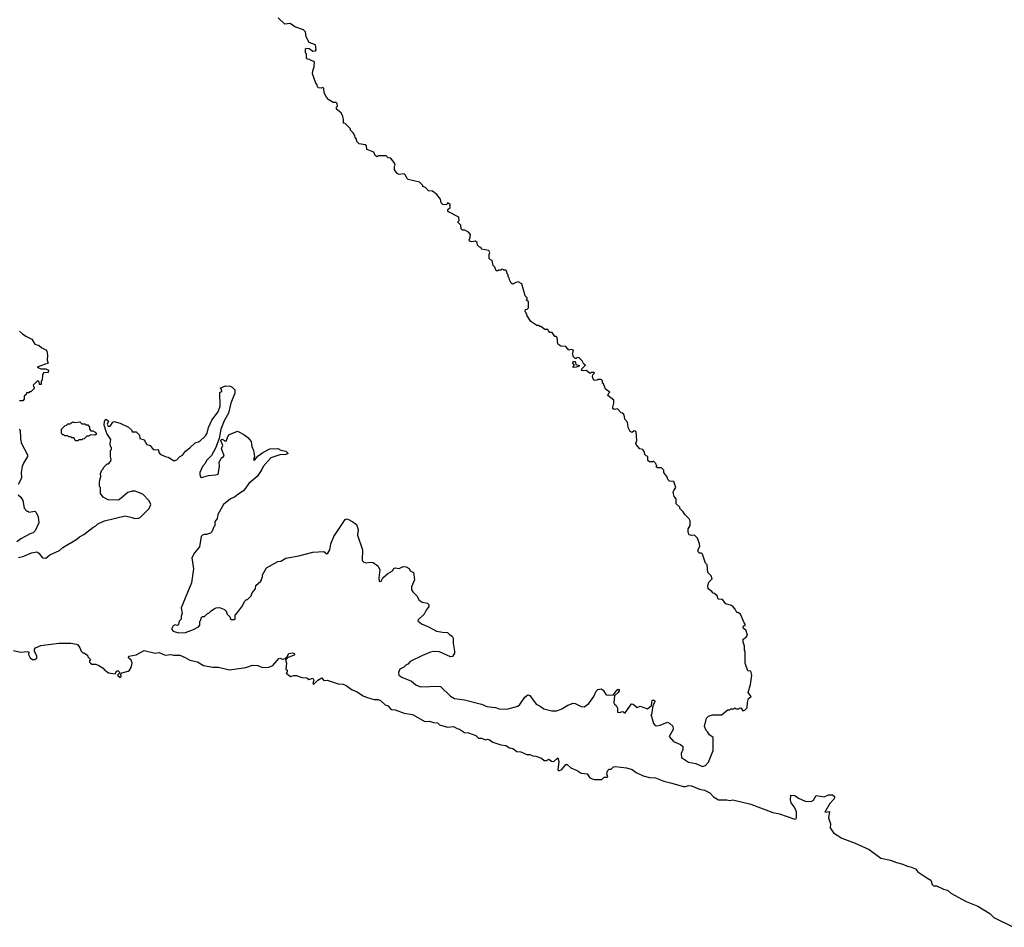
# Model space of a CAD drawing. Extents: x 2494159 to 2685562, y 773219 to 915170.
# Tile 41 of 201: x 2542205 to 2552009, y 859275 to 868315. Entities that reach past the tile are written whole.
import ezdxf

# ---------------------------------------------------------------- set-up
doc = ezdxf.new("R2010")
doc.units = 0

msp = doc.modelspace()

# ---------------------------------------------------------------- linework, layer by layer
at = {"layer": '0CON10XD'}
for points in [[(2547720, 865025), (2547695, 865030), (2547673, 865023), (2547645, 865060), (2547595, 865063.3), (2547572.5, 865075), (2547563.3, 865085), (2547558.3, 865148.3), (2547548.3, 865158.3), (2547535, 865160), (2547508.3, 865198.3), (2547485, 865200), (2547470, 865215), (2547465, 865230), (2547435, 865230), (2547395, 865260), (2547385, 865260), (2547375, 865270), (2547355, 865270), (2547295, 865310), (2547257.5, 865365), (2547250, 865395), (2547240, 865405), (2547241.7, 865428.3), (2547258.3, 865431.7), (2547270, 865445), (2547270, 865505), (2547250, 865525), (2547258.3, 865531.7), (2547260, 865545), (2547240, 865565), (2547206.7, 865685), (2547167.5, 865702.5), (2547145, 865697.5), (2547115, 865680), (2547100.7, 865690.7), (2547082.5, 865725), (2547080, 865745), (2547070, 865755), (2547070, 865775), (2547060, 865785), (2547057, 865807), (2547045, 865820), (2547025, 865820), (2547018.3, 865828.3), (2547005, 865830), (2546995, 865820), (2546975, 865820), (2546965, 865812.5), (2546950, 865815), (2546935, 865850), (2546918.3, 865868.3), (2546910, 865915), (2546891.7, 865921.7), (2546880, 865935), (2546880, 865975), (2546887.5, 865995), (2546876.4, 866016.4), (2546805, 866030), (2546800, 866045), (2546785, 866050), (2546765, 866070), (2546760, 866095), (2546745, 866107.5), (2546705, 866102.5), (2546685, 866110), (2546680, 866125), (2546687, 866133), (2546692.5, 866175), (2546675, 866197.5), (2546637, 866217), (2546615, 866220), (2546601.7, 866231.7), (2546597, 866267), (2546570, 866295), (2546570, 866305), (2546580, 866315), (2546578.3, 866348.3), (2546470, 866405), (2546470, 866425), (2546490, 866445), (2546490, 866475), (2546465, 866490), (2546455, 866470), (2546420, 866475), (2546401.7, 866491.7), (2546397, 866527), (2546360, 866575), (2546317, 866607), (2546275, 866610), (2546245, 866642.5), (2546220, 866655), (2546220, 866665), (2546187, 866697), (2546073, 866723), (2546060, 866735), (2546047, 866767), (2546035, 866780), (2545985, 866772.5), (2545965, 866782.5), (2545938.3, 866818.3), (2545937, 866853), (2545942.5, 866865), (2545937.5, 866885), (2545900, 866935), (2545875, 866940), (2545855, 866960), (2545775, 866960), (2545765, 866950), (2545743.6, 866963.6), (2545730, 866995), (2545661.7, 867021.7), (2545657, 867057), (2545645, 867070), (2545585, 867080), (2545561.7, 867101.7), (2545560, 867125), (2545545, 867140), (2545541.7, 867161.7), (2545527, 867187), (2545500, 867215), (2545498.3, 867228.3), (2545445, 867280), (2545430, 867285), (2545430, 867325), (2545420, 867365), (2545410, 867375), (2545410, 867385), (2545360, 867425), (2545360, 867445), (2545370, 867455), (2545365, 867480), (2545355, 867490), (2545325, 867490), (2545285, 867517.5), (2545261.7, 867541.7), (2545237.5, 867585), (2545235, 867630), (2545225, 867640), (2545207.5, 867632.5), (2545180, 867635), (2545170, 867645), (2545167, 867667), (2545153, 867683), (2545120, 867775), (2545123, 867807), (2545137.5, 867845), (2545140, 867895), (2545101.7, 867911.7), (2545095, 867920), (2545071.7, 867921.7), (2545060, 867935), (2545060, 867975), (2545050, 867985), (2545050, 868025), (2545055, 868030), (2545087, 868027), (2545123, 868003), (2545150, 868005), (2545157.5, 868015), (2545150, 868065), (2545087, 868087), (2545057.5, 868145), (2545050, 868195), (2545030, 868215), (2544945, 868242.5), (2544897, 868277), (2544845, 868270), (2544780, 868335)], [(2542203.6, 865213.6), (2542232.5, 865185), (2542267.5, 865162.5), (2542325, 865132.5), (2542355, 865082.5), (2542400.7, 865070.7), (2542425.9, 865045.9), (2542465, 865028), (2542476, 865015), (2542483.3, 864975), (2542477.5, 864925), (2542487.5, 864895), (2542380, 864855), (2542415, 864836.7), (2542465, 864838.8), (2542492.5, 864825), (2542488.3, 864801.7), (2542441.7, 864798.3), (2542432.5, 864775), (2542430, 864725), (2542420, 864715), (2542418.3, 864681.7), (2542401.7, 864681.7), (2542398.3, 864708.3), (2542381.7, 864718.3), (2542340, 864675), (2542341.7, 864661.7), (2542350, 864655), (2542348.3, 864641.7), (2542315, 864610), (2542301.7, 864608.3), (2542295, 864600), (2542271.7, 864598.3), (2542268.3, 864581.7), (2542250, 864565), (2542250, 864535), (2542235, 864520), (2542205, 864520)], [(2544223.1, 864013.1), (2544216.4, 864043.6), (2544228.8, 864075), (2544208.8, 864125), (2544210, 864135), (2544225, 864136), (2544255, 864117.5), (2544265, 864122.5), (2544278, 864165), (2544293.8, 864185), (2544375, 864217.5), (2544438.8, 864185), (2544476.7, 864155), (2544510, 864115), (2544515.6, 864065), (2544531.9, 864025), (2544543.8, 863965), (2544533.8, 863935), (2544538.3, 863928.3), (2544545, 863927.5), (2544580.3, 863969.7), (2544625, 864005.8), (2544695, 864039.2), (2544775, 864042.5), (2544805, 864028), (2544855, 864018), (2544877.5, 863995), (2544854.2, 863984.2), (2544795, 863980), (2544705, 863952.5), (2544630, 863865), (2544618, 863835), (2544570.8, 863765), (2544488, 863695), (2544435, 863624), (2544378.8, 863585), (2544345, 863560), (2544305.9, 863544.1), (2544235, 863487.5), (2544177.5, 863385), (2544171.7, 863348.3), (2544150, 863315), (2544150, 863275), (2544140, 863265), (2544120, 863215), (2544105, 863200), (2544065, 863187.5), (2544043, 863187), (2544025, 863180), (2544013, 863167), (2543996.7, 863065), (2543946.7, 863005), (2543920, 862955), (2543936.2, 862845), (2543917.5, 862705), (2543813, 862457), (2543822.5, 862405), (2543812.5, 862375), (2543812.5, 862345), (2543792.5, 862325), (2543785, 862290), (2543775, 862282.5), (2543755, 862286.2), (2543735, 862278.8), (2543717.5, 862245), (2543732.5, 862225), (2543785, 862208.6), (2543855, 862211.2), (2543935, 862240), (2543985, 862267.5), (2544000, 862285), (2544000, 862325), (2544010, 862335), (2544013, 862357), (2544025, 862370), (2544045, 862370), (2544075, 862400), (2544090, 862405), (2544115, 862430), (2544143, 862447), (2544163, 862457), (2544195, 862460), (2544245, 862440), (2544260, 862425), (2544270, 862395), (2544300, 862365), (2544301.7, 862351.7), (2544315, 862340), (2544345, 862340), (2544350, 862345), (2544350, 862385), (2544375, 862410), (2544423, 862477), (2544445, 862520), (2544465, 862540), (2544475, 862540), (2544510, 862575), (2544520, 862605), (2544552.5, 862645), (2544555, 862680), (2544607, 862723), (2544622.5, 862765), (2544622.5, 862785), (2544663.6, 862856.4), (2544775, 862917.5), (2544805, 862922.5), (2544857, 862953), (2544986.1, 862973.9), (2545125, 863010), (2545235, 863016.7), (2545265, 862993.3), (2545275, 863000), (2545294.2, 863035), (2545302.9, 863095), (2545333.8, 863166.2), (2545445, 863337.5), (2545465, 863343.3), (2545522.5, 863315), (2545558, 863288), (2545576, 863236), (2545570.5, 863179.5), (2545617.5, 863035), (2545615, 862930), (2545631.7, 862911.7), (2545653.9, 862903.9), (2545698.8, 862911.2), (2545725, 862907.1), (2545773.4, 862873.4), (2545791.2, 862835), (2545782.5, 862755), (2545785, 862720), (2545805, 862722.5), (2545820, 862755), (2545870.8, 862799.2), (2545916.2, 862825), (2545932.3, 862847.7), (2545945, 862853.8), (2545985, 862850), (2546025, 862868.8), (2546055, 862866.7), (2546085, 862847.5), (2546094, 862824), (2546125, 862807.5), (2546138, 862735), (2546107.5, 862665), (2546106.2, 862635), (2546118.8, 862615), (2546160.8, 862575), (2546184.4, 862534.4), (2546214.5, 862514.5), (2546265, 862503.3), (2546277.5, 862495), (2546280, 862485), (2546278.3, 862471.7), (2546251.2, 862435), (2546233.3, 862395), (2546170, 862335), (2546172.5, 862325), (2546205, 862297.5), (2546275, 862268.8), (2546354.1, 862224.1), (2546416.7, 862213.3), (2546465, 862210), (2546485, 862190), (2546512.5, 862175), (2546522.5, 862155), (2546520, 862105), (2546536.2, 862025), (2546533.3, 862005), (2546516.4, 861973.6), (2546495, 861967.5), (2546385, 862020), (2546326.4, 862023.6), (2546295, 862016.2), (2546215, 861983.3), (2546095, 861922.5), (2546070, 861895), (2546050, 861885), (2546030, 861865), (2545990, 861845), (2545978.3, 861811.7), (2545980, 861785), (2546010, 861765), (2546107.7, 861727.7), (2546151.2, 861691.2), (2546195, 861668.8), (2546375, 861678), (2546395, 861673.8), (2546495, 861576.2), (2546535, 861554), (2546635, 861541.2), (2546805, 861496.2), (2546855.8, 861475.8), (2546943.1, 861463.1), (2546979.5, 861449.5), (2547055, 861449.2), (2547165, 861476.2), (2547186.7, 861493.3), (2547235, 861568.9), (2547265, 861589.4), (2547286, 861585), (2547346.9, 861496.9), (2547388.7, 861478.7), (2547425, 861450), (2547505, 861430.5), (2547555, 861431.9), (2547605, 861450.6), (2547663.2, 861486.8), (2547715, 861506), (2547735, 861504), (2547797.5, 861475), (2547825, 861470), (2547872.5, 861505), (2547920.8, 861575), (2547943.8, 861626.2), (2547962.5, 861645), (2547995, 861651.2), (2548015, 861636.7), (2548045, 861590), (2548065, 861587.5), (2548118.3, 861591.7), (2548151.7, 861638.3), (2548165, 861646.2), (2548173.3, 861643.3), (2548175, 861630), (2548165.8, 861614.2), (2548128.3, 861581.7), (2548120.7, 861510.7), (2548127, 861497), (2548143.6, 861483.6), (2548156.4, 861456.4), (2548157, 861417), (2548175, 861413.8), (2548210, 861425), (2548225, 861410), (2548235, 861410), (2548297.5, 861502.5), (2548315, 861498.5), (2548355, 861465.8), (2548385, 861479.2), (2548455, 861452.5), (2548496.7, 861483.3), (2548503.8, 861536.2), (2548525, 861536.2), (2548528.8, 861525), (2548510.7, 861479.3), (2548497.5, 861395), (2548490, 861385), (2548497, 861377), (2548516.2, 861305), (2548534.2, 861284.2), (2548545, 861281.2), (2548581.7, 861288.3), (2548655, 861317.5), (2548680, 861305), (2548708.3, 861278.3), (2548712.5, 861245), (2548671.2, 861175), (2548715, 861125.6), (2548785, 861096.7), (2548809.6, 861075), (2548808.4, 861045), (2548790.8, 861005), (2548795.3, 860965.3), (2548865, 860920), (2548937, 860907), (2549005, 860877.5), (2549035, 860887.5), (2549065, 860920), (2549110, 861035), (2549110, 861165), (2549073.6, 861193.6), (2549053, 861223), (2549040, 861235), (2549022.5, 861275), (2549043, 861357), (2549063, 861377), (2549105, 861392.5), (2549195, 861390), (2549255, 861440), (2549275, 861440), (2549285, 861450), (2549315, 861450), (2549325, 861460), (2549335, 861450), (2549365, 861450), (2549371.7, 861458.3), (2549385, 861460), (2549405, 861430), (2549425, 861437.5), (2549448.3, 861461.7), (2549451.2, 861515), (2549462.5, 861555), (2549487.5, 861572.5), (2549457.5, 861615), (2549483.3, 861695), (2549493.8, 861785), (2549486.7, 861826.7), (2549455, 861830), (2549430, 861905), (2549430, 862015), (2549422.5, 862035), (2549422.5, 862075), (2549410, 862115), (2549410, 862145), (2549440, 862165), (2549452.5, 862185), (2549437, 862237), (2549425, 862240), (2549410, 862255), (2549411.7, 862278.3), (2549428.3, 862281.7), (2549430, 862295), (2549418.3, 862308.3), (2549383, 862393), (2549355, 862410), (2549345, 862410), (2549330, 862445), (2549308.3, 862468.3), (2549291.7, 862481.7), (2549235, 862497.5), (2549205, 862540), (2549160, 862545), (2549150, 862575), (2549125, 862600), (2549111.7, 862601.7), (2549098.3, 862618.3), (2549060, 862645), (2549057.5, 862675), (2549068.3, 862711.7), (2549100, 862745), (2549090, 862775), (2549058.3, 862808.3), (2549050, 862885), (2549033, 862903), (2549005, 862990), (2548995, 863000), (2548975, 863000), (2548962.5, 863015), (2548962.5, 863035), (2548977.5, 863075), (2548973.3, 863093.3), (2548955, 863150), (2548925, 863180), (2548895, 863177.5), (2548872.5, 863185), (2548860.7, 863210.7), (2548860, 863245), (2548881.7, 863278.3), (2548882.5, 863325), (2548872.5, 863345), (2548827.5, 863385), (2548813, 863413), (2548780, 863445), (2548778.3, 863458.3), (2548743, 863493), (2548741.7, 863541.7), (2548722.5, 863565), (2548712.5, 863605), (2548717.5, 863625), (2548737.5, 863655), (2548717.5, 863715), (2548675, 863720), (2548661.7, 863731.7), (2548650, 863765), (2548620, 863805), (2548618.3, 863828.3), (2548595, 863850), (2548555, 863850), (2548543, 863863), (2548550, 863875), (2548541.7, 863881.7), (2548540, 863895), (2548520, 863915), (2548513, 863917), (2548505, 863910), (2548475, 863912.5), (2548460, 863925), (2548460, 863965), (2548441.7, 863971.7), (2548430, 863985), (2548427, 864007), (2548410, 864035), (2548381.7, 864041.7), (2548343, 864083), (2548340, 864095), (2548350, 864125), (2548345, 864210), (2548338.3, 864218.3), (2548325, 864220), (2548305, 864202.5), (2548283.6, 864213.6), (2548263, 864253), (2548257.5, 864305), (2548230, 864335), (2548225, 864380), (2548210, 864395), (2548195, 864400), (2548158.3, 864438.3), (2548125, 864432.5), (2548113, 864443), (2548110, 864455), (2548120, 864495), (2548120, 864525), (2548061.7, 864571.7), (2548071.7, 864598.3), (2548080, 864605), (2548040, 864635), (2548018.3, 864688.3), (2548010, 864695), (2548008.3, 864718.3), (2547995, 864730), (2547965, 864730), (2547957, 864723), (2547925, 864720), (2547913, 864743), (2547910, 864765), (2547911.7, 864778.3), (2547930, 864795), (2547925, 864800), (2547895, 864800), (2547885, 864792.5), (2547845, 864820), (2547815, 864816.2), (2547800.8, 864820.8), (2547801.2, 864838.8), (2547840, 864875), (2547823.8, 864883.8), (2547806.1, 864916.1), (2547776.1, 864946.1), (2547755, 864950), (2547745, 864940), (2547735, 864940), (2547715, 864960), (2547712.5, 864995), (2547720, 865025)], [(2547715, 864850), (2547712.5, 864855), (2547730, 864875), (2547712.5, 864895), (2547715, 864910), (2547735, 864910), (2547741.7, 864881.7), (2547775, 864870), (2547776.1, 864863.9), (2547745, 864853.3), (2547715, 864850)], [(2542195, 862957.5), (2542245, 862972.5), (2542323.6, 863006.4), (2542375, 863013.3), (2542395, 863002.5), (2542434, 862954), (2542465, 862953.3), (2542505, 862983.3), (2542600.7, 863029.3), (2542635, 863057.5), (2542775, 863142.5), (2542800, 863165), (2542845, 863187.5), (2542935, 863257.5), (2542965, 863272.5), (2542985, 863292.5), (2543050, 863325), (2543255, 863372.5), (2543325, 863357.5), (2543347, 863347), (2543389.3, 863350.7), (2543409.3, 863360.7), (2543495, 863447.5), (2543512.5, 863485), (2543495, 863522.5), (2543430.7, 863590.7), (2543355, 863617.5), (2543325, 863620), (2543283, 863607), (2543200, 863535), (2543185, 863530), (2543085, 863532.5), (2543035, 863560), (2543010, 863595), (2543010, 863655), (2543000, 863665), (2543000, 863715), (2543012.5, 863765), (2543010, 863795), (2543021.7, 863828.3), (2543035, 863840), (2543041.7, 863858.3), (2543075, 863890), (2543088.3, 863891.7), (2543110, 863915), (2543117.5, 863935), (2543110, 863965), (2543110, 864025), (2543120, 864035), (2543120, 864055), (2543110, 864065), (2543107.5, 864095), (2543113, 864133), (2543072.3, 864192.3), (2543047.5, 864275), (2543048.3, 864311.7), (2543055, 864330), (2543065, 864337.5), (2543090, 864315), (2543077.5, 864285), (2543085, 864267.5), (2543095, 864263.3), (2543105, 864267.5), (2543133.6, 864306.4), (2543147.5, 864312.5), (2543206, 864296), (2543290, 864255), (2543318.3, 864228.3), (2543325, 864210), (2543365, 864210), (2543398.3, 864178.3), (2543400, 864145), (2543445, 864130), (2543472.5, 864085), (2543505, 864072.5), (2543533.9, 864033.9), (2543555, 864030), (2543580, 864035), (2543587, 864027), (2543590, 864005), (2543605, 863987.5), (2543655, 863963.3), (2543685, 863956.2), (2543745, 863921.2), (2543768.8, 863931.2), (2543795, 863960), (2543825, 863976.7), (2543855, 864016.2), (2543900.3, 864049.7), (2543950.9, 864099.1), (2543995, 864114.3), (2544055, 864168.8), (2544073, 864197), (2544085.9, 864254.1), (2544118, 864325), (2544182.4, 864407.6), (2544200, 864465), (2544198.3, 864601.7), (2544216.7, 864615), (2544215, 864630), (2544200, 864645), (2544255, 864667.5), (2544300, 864665), (2544320, 864655), (2544347, 864627), (2544346.2, 864595), (2544307.1, 864495), (2544285.5, 864394.5), (2544240.6, 864319.4), (2544209.2, 864235), (2544190, 864145), (2544155, 864047.5), (2544113.8, 863975), (2544064.5, 863925.5), (2544052, 863895), (2544024.4, 863865.6), (2544000, 863805), (2543998, 863785), (2544005, 863762.5), (2544015, 863756.7), (2544085, 863776), (2544155, 863781.2), (2544180, 863790), (2544195.4, 863865), (2544191.5, 863905), (2544213, 863947), (2544235, 863963.8), (2544240, 863975), (2544223.1, 864013.1)], [(2542200, 864235), (2542210, 864225), (2542212.5, 864145), (2542220.7, 864100.7), (2542281.7, 863981.7), (2542282.5, 863965), (2542241.7, 863898.3), (2542230, 863865), (2542220, 863805), (2542222.5, 863755), (2542217.5, 863735), (2542190, 863685)], [(2542785, 864120), (2542761.7, 864121.7), (2542745, 864150), (2542725, 864150), (2542715, 864160), (2542695, 864160), (2542685, 864170), (2542655, 864170), (2542645, 864180), (2542635, 864180), (2542620, 864195), (2542620, 864235), (2542655, 864270), (2542670, 864275), (2542685, 864290), (2542705, 864290), (2542735, 864310), (2542755, 864302.5), (2542805, 864310), (2542825, 864290), (2542855, 864290), (2542865, 864280), (2542885, 864280), (2542900, 864255), (2542900, 864235), (2542915, 864220), (2542935, 864220), (2542956.4, 864206.4), (2542967.5, 864195), (2542967, 864183), (2542955, 864177.5), (2542915, 864180), (2542891.7, 864168.3), (2542873, 864167), (2542848.3, 864141.7), (2542831.7, 864138.3), (2542825, 864130), (2542795, 864130), (2542785, 864120)], [(2542191.7, 863581.7), (2542218.3, 863558.3), (2542237, 863527), (2542248.3, 863448.3), (2542275, 863420), (2542285, 863420), (2542295, 863410), (2542355, 863420), (2542370, 863405), (2542390, 863365), (2542397.5, 863305), (2542360, 863225), (2542340, 863205), (2542315, 863197.5), (2542217.5, 863145), (2542177.5, 863115)], [(2542143.6, 862033.6), (2542215, 862016.7), (2542285, 862022.5), (2542297.5, 862015), (2542293.6, 861993.6), (2542309.7, 861959.7), (2542333.4, 861943.4), (2542355, 861940.8), (2542375.6, 861954.4), (2542377.5, 861975), (2542353.3, 862025), (2542352.5, 862045), (2542361.7, 862058.3), (2542415, 862083.3), (2542595, 862105.6), (2542715, 862104), (2542770, 862095), (2542785, 862087.5), (2542805, 862060), (2542817.5, 862025), (2542835, 862007.5), (2542845, 862007.5), (2542880, 861985), (2542885, 861970), (2542907, 861947), (2542910, 861935), (2542901.7, 861928.3), (2542900, 861915), (2542910, 861905), (2542925, 861897.5), (2542965, 861897.5), (2542993.6, 861883.6), (2543035, 861857.5), (2543045, 861842.5), (2543088.3, 861808.3), (2543155, 861800), (2543171.7, 861828.3), (2543185, 861830), (2543200, 861815), (2543200, 861805), (2543180, 861785), (2543205, 861762.5), (2543217, 861773), (2543217, 861787), (2543210, 861795), (2543221.7, 861808.3), (2543285, 861826.7), (2543297.5, 861835), (2543315.9, 861864.1), (2543326.1, 861906.1), (2543316.1, 861936.1), (2543288.3, 861958.3), (2543293, 861977), (2543365, 861990), (2543445, 862033.3), (2543555, 862006.7), (2543595, 862011.2), (2543655, 861986.2), (2543715, 861992.5), (2543736.4, 861986.4), (2543800, 861985), (2543853.3, 861963.3), (2543900, 861935), (2543975, 861918.8), (2544035, 861883.8), (2544127, 861867), (2544185, 861867.5), (2544295, 861840), (2544456.4, 861863.6), (2544525, 861886.2), (2544575, 861883.3), (2544621.7, 861861.7), (2544685, 861866), (2544725, 861884), (2544785, 861953.3), (2544796.4, 861956.4), (2544825, 861946.7), (2544847.5, 861952.5), (2544867.5, 861972.5), (2544885, 862002.5), (2544925, 862010), (2544937.5, 862005), (2544942.5, 861995), (2544937.5, 861985), (2544870, 861960), (2544853, 861937), (2544863.3, 861905), (2544857, 861847), (2544870, 861835), (2544870, 861815), (2544860, 861805), (2544903, 861773), (2544935, 861783.3), (2544963, 861783), (2545013.6, 861763.6), (2545065, 861760), (2545085, 861742.5), (2545125, 861756.7), (2545133.3, 861735), (2545123.8, 861705), (2545135, 861696.7), (2545172.8, 861737.2), (2545215, 861758.9), (2545235, 861734.2), (2545266.6, 861736.6), (2545375, 861700.8), (2545425.8, 861695.8), (2545455, 861683.8), (2545515, 861640), (2545557.5, 861625), (2545625, 861581.2), (2545665, 861563.8), (2545735, 861544), (2545775, 861543.8), (2545797.5, 861535), (2545845, 861490), (2545875, 861480), (2545894, 861454), (2545910, 861445), (2545945, 861442.5), (2546035, 861408.8), (2546115, 861394), (2546240, 861325), (2546285, 861326.7), (2546325, 861313.3), (2546365, 861312.5), (2546385, 861293.3), (2546465, 861268.8), (2546525, 861273.8), (2546560, 861255), (2546585, 861250), (2546635, 861216.7), (2546675, 861212.5), (2546747, 861187), (2546775, 861158.8), (2546805, 861157.5), (2546845, 861143.8), (2546865, 861150), (2546881.7, 861141.7), (2546917.7, 861117.7), (2546995, 861093.8), (2547045.9, 861085.9), (2547083.8, 861063.8), (2547116.1, 861056.1), (2547155, 861027.5), (2547195, 861023.3), (2547255, 860996.7), (2547286.1, 860996.1), (2547313.6, 860983.6), (2547345, 860978.8), (2547399.5, 860959.5), (2547427.5, 860937.5), (2547452.3, 860937.7), (2547475, 860950), (2547501.2, 860931.2), (2547525, 860926.7), (2547565, 860962.5), (2547574.3, 860925), (2547563.9, 860843.9), (2547573, 860833), (2547603, 860847), (2547643.6, 860896.4), (2547655, 860897.5), (2547693, 860863), (2547757, 860837), (2547795, 860810), (2547855, 860802.5), (2547884, 860764), (2547927, 860747), (2548001.7, 860748.3), (2548025, 860770), (2548055, 860770), (2548060, 860775), (2548052.5, 860805), (2548057.5, 860835), (2548075, 860850), (2548095, 860850), (2548116.4, 860873.6), (2548135, 860876.9), (2548247.5, 860865), (2548305, 860846), (2548345, 860817.5), (2548415, 860783.8), (2548475, 860768.8), (2548535, 860763.8), (2548619.5, 860729.5), (2548685, 860713.8), (2548815, 860676), (2548835, 860676.2), (2548865, 860687.5), (2548895, 860682.9), (2548975, 860650.8), (2549025, 860641.4), (2549076.7, 860615), (2549115, 860573.3), (2549165, 860543.8), (2549245, 860546.2), (2549275, 860537.5), (2549305, 860546.2), (2549485, 860502.3), (2549705, 860420), (2549770, 860405), (2549925, 860353.3), (2549937.5, 860355), (2549941.7, 860368.3), (2549938.8, 860425), (2549920.3, 860470.3), (2549888, 860515), (2549881.2, 860545), (2549885, 860590), (2549925, 860588.8), (2549961.7, 860561.7), (2550025, 860532.5), (2550085, 860528.8), (2550109.2, 860540.8), (2550135, 860586.7), (2550215, 860573.3), (2550260, 860595), (2550300, 860595), (2550317, 860577), (2550316.2, 860555), (2550271.2, 860508.8), (2550223.3, 860423.3), (2550267.5, 860427.5), (2550260, 860365), (2550278, 860305), (2550276.7, 860265), (2550310, 860215), (2550392.3, 860162.3), (2550525, 860114), (2550665, 860049.2), (2550780, 859965), (2550877.5, 859945), (2550935, 859921.4), (2550997.5, 859905), (2551042.7, 859882.7), (2551075, 859877.5), (2551125, 859858), (2551148.3, 859828.3), (2551236.7, 859766.7)], [(2551236.7, 859766.7), (2551277.5, 859745), (2551291.4, 859701.4), (2551305, 859686.7), (2551335, 859688.6), (2551405, 859653.3), (2551445, 859643.8), (2551477.5, 859615), (2551631.2, 859531.2), (2551745, 859484.3), (2551865, 859412.5), (2551905, 859374.3), (2552100, 859275)]]:
    msp.add_lwpolyline(points, dxfattribs=at)

doc.saveas('drawing.dxf')
